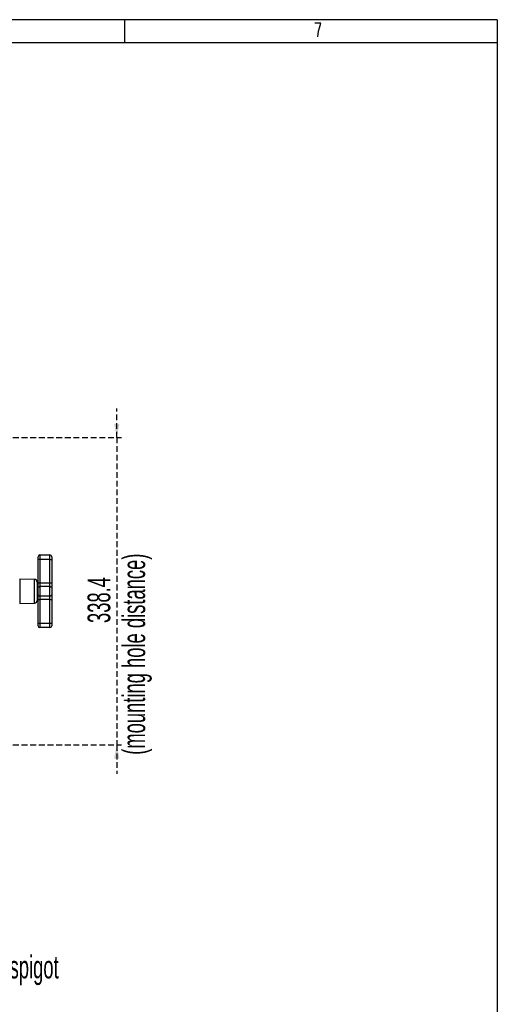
# Model space of a CAD drawing. Header units: millimetres. Extents: x 9 to 583, y 10 to 410.
# Tile 107 of 107: x 478 to 583, y 193 to 410. Entities that reach past the tile are written whole.
import ezdxf

# ---------------------------------------------------------------- set-up
doc = ezdxf.new("R2010")
doc.units = ezdxf.units.MM
doc.linetypes.add('CENTER', pattern=[10.16, 6.35, -1.27, 1.27, -1.27])
doc.linetypes.add('HIDDEN', pattern=[1.905, 1.27, -0.635])
for name, color, linetype in [('DEFAULT_1', 116, 'CENTER'), ('DEFAULT_2', 5, 'HIDDEN'), ('SLD-0', 179, 'Continuous')]:
    doc.layers.add(name, color=color, linetype=linetype)
doc.styles.add('SLDTEXTSTYLE0', font='TXT', dxfattribs={"width": 0.605})
doc.dimstyles.new('SLDDIMSTYLE2', dxfattribs={"dimtxt": 5, "dimasz": 3, "dimexe": 0, "dimexo": 0.0625, "dimgap": 1.25, "dimtad": 1, "dimdec": 1, "dimlfac": 5, "dimrnd": 1e-09, "dimzin": 12, "dimdsep": 46, "dimtxsty": 'SLDTEXTSTYLE0', "dimsah": 1, "dimcen": 0.09, "dimadec": 0, "dimazin": 3, "dimtfac": 1, "dimtdec": 1, "dimtmove": 0, "dimatfit": 0, "dimfxl": 0, "dimfrac": 2, "dimtolj": 1, "dimtzin": 12, "dimarcsym": 0})

# ---------------------------------------------------------------- blocks, each defined once
blk = doc.blocks.new('_D_2')
at = {"layer": 'DEFAULT_2'}
for p, q in [((499.18, 317.96), (499.18, 324.31)), ((466.8, 317.96), (500.18, 317.96)), ((499.18, 317.96), (499.18, 250.27)), ((466.8, 250.27), (500.18, 250.27)), ((499.18, 250.27), (499.18, 243.92))]:
    blk.add_line(p, q, dxfattribs=at)
for points in [[(499.18, 317.96), (499.78, 320.96), (498.58, 320.96)], [(499.18, 250.27), (498.58, 247.27), (499.78, 247.27)]]:
    blk.add_solid(points, dxfattribs=at)
at = {"layer": 'DEFAULT_2', "char_height": 5, "attachment_point": 1, "rotation": 90, "style": 'SLDTEXTSTYLE0'}
for s, insert in [('(mounting hole distance)', (500.41, 248.1)), ('338.4', (492.74, 277.11))]:
    blk.add_mtext(s, dxfattribs=dict(at, insert=insert))

msp = doc.modelspace()

# ---------------------------------------------------------------- linework, layer by layer
at = {"color": 7, "linetype": 'Continuous', "lineweight": 25}
for p, q in [((481.855, 291.1119), (481.855, 291.7119)), ((482.255, 291.1119), (481.855, 291.1119)), ((481.855, 285.9422), (481.855, 291.1119)), ((482.255, 292.1119), (482.255, 291.1119)), ((482.255, 292.1119), (484.455, 292.1119)), ((482.255, 291.1119), (482.255, 285.9422)), ((484.455, 291.1119), (482.255, 291.1119)), ((484.455, 291.1119), (484.455, 292.1119)), ((484.455, 285.9422), (484.455, 291.1119)), ((484.455, 291.1119), (484.855, 291.1119)), ((484.855, 291.7119), (484.855, 291.1119)), ((484.855, 291.1119), (484.855, 285.9422)), ((481.0655, 286.7222), (477.8037, 286.7791)), ((481.655, 286.1223), (481.655, 282.1015)), ((481.855, 285.1119), (481.655, 285.1119)), ((481.855, 284.9254), (481.855, 285.9422)), ((481.855, 285.9422), (482.255, 285.9422)), ((481.855, 283.2985), (481.855, 284.9254)), ((482.255, 285.9422), (482.255, 285.1288)), ((482.255, 285.9422), (484.455, 285.9422)), ((482.255, 285.1288), (482.255, 283.0951)), ((484.455, 285.1288), (482.255, 285.1288)), ((484.455, 285.1288), (484.455, 285.9422)), ((484.455, 285.9422), (484.855, 285.9422)), ((484.455, 283.0951), (484.455, 285.1288)), ((484.855, 285.9422), (484.855, 284.9254)), ((484.855, 284.9254), (484.855, 283.2985)), ((481.655, 283.1119), (481.855, 283.1119)), ((481.855, 282.2816), (481.855, 283.2985)), ((481.855, 282.2816), (482.255, 282.2816)), ((481.855, 277.1119), (481.855, 282.2816)), ((482.255, 283.0951), (484.455, 283.0951)), ((482.255, 283.0951), (482.255, 282.2816)), ((484.455, 282.2816), (482.255, 282.2816)), ((482.255, 282.2816), (482.255, 277.1119)), ((484.455, 282.2816), (484.455, 283.0951)), ((484.455, 282.2816), (484.855, 282.2816)), ((484.455, 277.1119), (484.455, 282.2816)), ((484.855, 283.2985), (484.855, 282.2816)), ((484.855, 282.2816), (484.855, 277.1119)), ((477.8037, 281.4447), (481.0655, 281.5016)), ((481.855, 277.1119), (482.255, 277.1119)), ((481.855, 276.5119), (481.855, 277.1119)), ((482.255, 277.1119), (484.455, 277.1119)), ((482.255, 277.1119), (482.255, 276.1119)), ((484.455, 276.1119), (482.255, 276.1119)), ((484.455, 277.1119), (484.855, 277.1119)), ((484.455, 276.1119), (484.455, 277.1119)), ((484.855, 277.1119), (484.855, 276.5119))]:
    msp.add_line(p, q, dxfattribs=at)
at = {"color": 8, "linetype": 'Continuous', "lineweight": 25}
for p, q in [((477.8037, 286.7791), (477.8037, 281.4447)), ((481.0655, 285.3591), (481.0655, 286.7222)), ((481.0655, 281.5016), (481.0655, 285.3591))]:
    msp.add_line(p, q, dxfattribs=at)
at = {"color": 7, "linetype": 'Continuous', "lineweight": 25, "flags": 128}
for points in [[(481.855, 284.9254), (481.8627, 284.9651), (481.8855, 285.0032), (481.9224, 285.0384), (481.9722, 285.0692), (482.0328, 285.0945), (482.1019, 285.1133), (482.177, 285.1248), (482.255, 285.1288)], [(484.455, 285.1288), (484.533, 285.1248), (484.6081, 285.1133), (484.6772, 285.0945), (484.7379, 285.0692), (484.7876, 285.0384), (484.8246, 285.0032), (484.8473, 284.9651), (484.855, 284.9254)], [(481.855, 283.2985), (481.8627, 283.2588), (481.8855, 283.2206), (481.9224, 283.1855), (481.9722, 283.1547), (482.0328, 283.1294), (482.1019, 283.1106), (482.177, 283.099), (482.255, 283.0951)], [(484.455, 283.0951), (484.533, 283.099), (484.6081, 283.1106), (484.6772, 283.1294), (484.7379, 283.1547), (484.7876, 283.1855), (484.8246, 283.2206), (484.8473, 283.2588), (484.855, 283.2985)]]:
    msp.add_lwpolyline(points, dxfattribs=at)
at = {"color": 7, "linetype": 'Continuous', "lineweight": 25}
for centre, radius, start, end in [((482.255, 291.7119), 0.4, 90, 180), ((484.455, 291.7119), 0.4, 0, 90), ((477.8044, 286.8191), 0.04, 225, 269), ((481.055, 286.1223), 0.6, 0, 89), ((481.055, 282.1015), 0.6, 271, 0), ((482.255, 276.5119), 0.4, 180, 270), ((484.455, 276.5119), 0.4, 270, 360)]:
    msp.add_arc(centre, radius, start, end, dxfattribs=at)
at = {"layer": 'SLD-0', "color": 179, "linetype": 'Continuous'}
for p, q in [((582.9361, 409.9562), (8.9361, 409.9562)), ((500.9361, 404.9562), (500.9361, 409.9562)), ((582.9361, 409.9562), (582.9361, 9.9562)), ((13.9361, 404.9562), (582.9361, 404.9562))]:
    msp.add_line(p, q, dxfattribs=at)
at = {"layer": 'SLD-0', "color": 250, "linetype": 'Continuous'}
for p, q in [((544.1003, 409.1823), (542.7504, 409.1823)), ((543.5941, 407.4323), (543.7628, 408.1823)), ((543.7628, 408.1823), (543.9316, 408.6823)), ((543.9316, 408.6823), (544.1003, 409.1823)), ((543.4253, 406.1823), (543.5941, 407.4323))]:
    msp.add_line(p, q, dxfattribs=at)

# ---------------------------------------------------------------- texts
at = {"layer": 'DEFAULT_1', "insert": (458.5073, 203.8615), "char_height": 5, "attachment_point": 1, "style": 'SLDTEXTSTYLE0'}
msp.add_mtext('28mm-tv-spigot', dxfattribs=at)

# ---------------------------------------------------------------- dimensions: what is measured, and where the dimension line sits
at = {"layer": 'DEFAULT_2'}
dim = msp.add_linear_dim(base=(506.855, 250.2681), p1=(466.195, 317.9557), p2=(466.195, 250.2681), angle=90, dimstyle='SLDDIMSTYLE2', dxfattribs=at)
dim.commit()
dim.dimension.update_dxf_attribs({"geometry": '_D_2', "text_midpoint": (506.855, 285.7066), "dimtype": 160})

doc.saveas('drawing.dxf')
